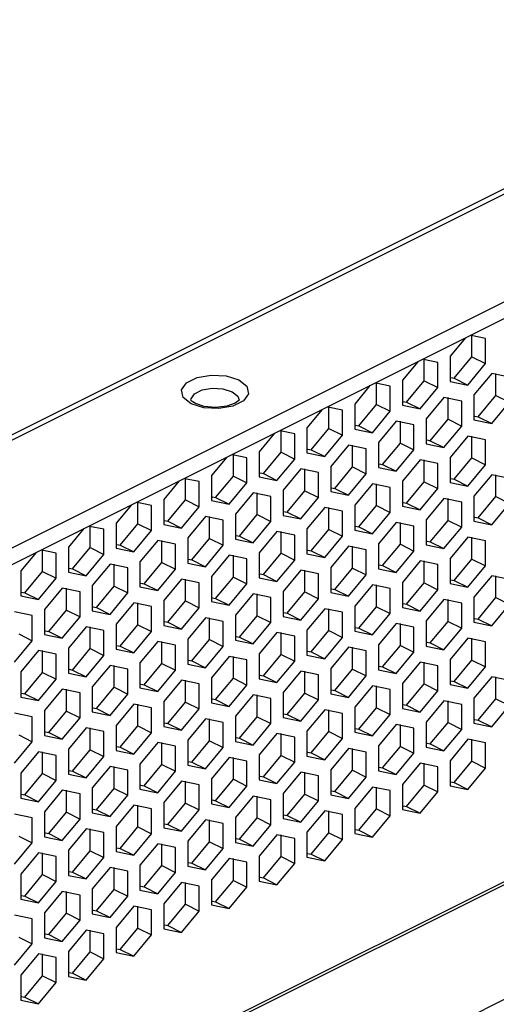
# Paper-space layout '005_EXP_CORICANT_PE_DRAWING_3_1' of a CAD drawing. Header units: millimetres. Extents: x 6 to 413, y 7 to 290.
# Tile 129 of 228: x 196.73 to 201.18, y 109.79 to 118.99. Entities that reach past the tile are written whole.
import ezdxf

# ---------------------------------------------------------------- set-up
doc = ezdxf.new("R2010")
doc.units = ezdxf.units.MM
doc.header["$LTSCALE"] = 23.1
doc.layers.add('BASE_CORIANT_BL85', color=7, linetype='CONTINUOUS')
doc.layers.add('PSU_DIVISION_CORIANT_BL196', color=7, linetype='CONTINUOUS')

# ---------------------------------------------------------------- blocks, each defined once
blk = doc.blocks.new('BASE_CORIANT_BL85', base_point=(229.3285, 99.074))
at = {"layer": 'BASE_CORIANT_BL85', "color": 3, "linetype": 'Continuous'}
for p, q in [((215.8548, 124.7114), (182.3983, 107.9831)), ((215.9047, 124.6864), (182.4869, 107.9775)), ((186.3121, 108.8846), (216.9102, 124.1837)), ((200.9487, 115.8395), (200.9487, 116.036)), ((200.7833, 115.6399), (200.9487, 115.8395)), ((200.5032, 115.6167), (200.5032, 115.8133)), ((200.7525, 115.6462), (200.7833, 115.6399)), ((201.1715, 115.4785), (201.1715, 115.683)), ((200.0578, 115.394), (200.0578, 115.5905)), ((200.3378, 115.4171), (200.5032, 115.6167)), ((198.4298, 115.5298), (198.5243, 115.5463)), ((198.5243, 115.5463), (198.6238, 115.5407)), ((198.6238, 115.5407), (198.7086, 115.5141)), ((201.006, 115.279), (201.1715, 115.4785)), ((198.4452, 115.3638), (198.3268, 115.4011)), ((199.8923, 115.1944), (200.0578, 115.394)), ((200.307, 115.4235), (200.3378, 115.4171)), ((200.726, 115.2558), (200.726, 115.4602)), ((198.5845, 115.3559), (198.4452, 115.3638)), ((199.6123, 115.1713), (199.6123, 115.3678)), ((200.9752, 115.2853), (201.006, 115.279)), ((199.8615, 115.2007), (199.8923, 115.1944)), ((200.2805, 115.0331), (200.2805, 115.2375)), ((200.5605, 115.0562), (200.726, 115.2558)), ((199.1668, 114.9485), (199.1668, 115.1451)), ((199.4468, 114.9717), (199.6123, 115.1713)), ((200.9487, 114.8949), (200.9487, 115.0993)), ((199.835, 114.8103), (199.835, 115.0148)), ((200.115, 114.8335), (200.2805, 115.0331)), ((200.5297, 115.0626), (200.5605, 115.0562)), ((198.7213, 114.7258), (198.7213, 114.9223)), ((199.0014, 114.7489), (199.1668, 114.9485)), ((199.416, 114.978), (199.4468, 114.9717)), ((200.0843, 114.8398), (200.115, 114.8335)), ((200.5032, 114.6721), (200.5032, 114.8766)), ((200.7833, 114.6953), (200.9487, 114.8949)), ((198.5559, 114.5262), (198.7213, 114.7258)), ((198.9706, 114.7553), (199.0014, 114.7489)), ((199.3896, 114.5876), (199.3896, 114.792)), ((199.6696, 114.6107), (199.835, 114.8103)), ((201.1715, 114.534), (201.1715, 114.7384)), ((198.2759, 114.503), (198.2759, 114.6996)), ((200.0578, 114.4494), (200.0578, 114.6538)), ((200.3378, 114.4726), (200.5032, 114.6721)), ((200.7525, 114.7016), (200.7833, 114.6953)), ((198.9441, 114.3649), (198.9441, 114.5693)), ((199.2241, 114.388), (199.3896, 114.5876)), ((199.6388, 114.6171), (199.6696, 114.6107)), ((197.8304, 114.2803), (197.8304, 114.4768)), ((198.1104, 114.3034), (198.2759, 114.503)), ((198.5251, 114.5325), (198.5559, 114.5262)), ((199.8923, 114.2498), (200.0578, 114.4494)), ((200.307, 114.4789), (200.3378, 114.4726)), ((200.726, 114.3112), (200.726, 114.5156)), ((201.006, 114.3344), (201.1715, 114.534)), ((198.7786, 114.1653), (198.9441, 114.3649)), ((199.1933, 114.3944), (199.2241, 114.388)), ((199.6123, 114.2267), (199.6123, 114.4311)), ((197.6649, 114.0807), (197.8304, 114.2803)), ((198.0796, 114.3098), (198.1104, 114.3034)), ((198.4986, 114.1421), (198.4986, 114.3465)), ((200.2805, 114.0885), (200.2805, 114.2929)), ((200.5605, 114.1116), (200.726, 114.3112)), ((200.9752, 114.3407), (201.006, 114.3344)), ((197.3849, 114.0576), (197.3849, 114.2541)), ((199.1668, 114.0039), (199.1668, 114.2084)), ((199.4468, 114.0271), (199.6123, 114.2267)), ((199.8615, 114.2562), (199.8923, 114.2498)), ((197.6341, 114.0871), (197.6649, 114.0807)), ((198.0531, 113.9194), (198.0531, 114.1238)), ((198.3331, 113.9425), (198.4986, 114.1421)), ((198.7478, 114.1716), (198.7786, 114.1653)), ((200.115, 113.8889), (200.2805, 114.0885)), ((200.5297, 114.118), (200.5605, 114.1116)), ((200.9487, 113.9503), (200.9487, 114.1547)), ((196.9394, 113.8348), (196.9394, 114.0314)), ((197.2194, 113.858), (197.3849, 114.0576)), ((199.0014, 113.8043), (199.1668, 114.0039)), ((199.416, 114.0334), (199.4468, 114.0271)), ((199.835, 113.8657), (199.835, 114.0702)), ((197.6076, 113.6966), (197.6076, 113.9011)), ((197.8877, 113.7198), (198.0531, 113.9194)), ((198.3024, 113.9489), (198.3331, 113.9425)), ((198.7213, 113.7812), (198.7213, 113.9856)), ((200.5032, 113.7276), (200.5032, 113.932)), ((200.7833, 113.7507), (200.9487, 113.9503)), ((196.774, 113.6352), (196.9394, 113.8348)), ((197.1887, 113.8643), (197.2194, 113.858)), ((198.9706, 113.8107), (199.0014, 113.8043)), ((199.3896, 113.643), (199.3896, 113.8474)), ((199.6696, 113.6662), (199.835, 113.8657)), ((200.0843, 113.8952), (200.115, 113.8889)), ((197.8569, 113.7261), (197.8877, 113.7198)), ((198.2759, 113.5585), (198.2759, 113.7629)), ((198.5559, 113.5816), (198.7213, 113.7812)), ((200.3378, 113.528), (200.5032, 113.7276)), ((200.7525, 113.7571), (200.7833, 113.7507)), ((201.1715, 113.5894), (201.1715, 113.7938)), ((196.7432, 113.6416), (196.774, 113.6352)), ((197.1622, 113.4739), (197.1622, 113.6783)), ((197.4422, 113.497), (197.6076, 113.6966)), ((198.9441, 113.4203), (198.9441, 113.6247)), ((199.2241, 113.4434), (199.3896, 113.643)), ((199.6388, 113.6725), (199.6696, 113.6662)), ((200.0578, 113.5048), (200.0578, 113.7092)), ((197.8304, 113.3357), (197.8304, 113.5401)), ((198.1104, 113.3589), (198.2759, 113.5585)), ((198.5251, 113.588), (198.5559, 113.5816)), ((200.307, 113.5343), (200.3378, 113.528)), ((200.726, 113.3666), (200.726, 113.5711)), ((201.006, 113.3898), (201.1715, 113.5894)), ((196.9967, 113.2743), (197.1622, 113.4739)), ((197.4114, 113.5034), (197.4422, 113.497)), ((199.1933, 113.4498), (199.2241, 113.4434)), ((199.6123, 113.2821), (199.6123, 113.4865)), ((199.8923, 113.3052), (200.0578, 113.5048)), ((198.0796, 113.3652), (198.1104, 113.3589)), ((198.4986, 113.1975), (198.4986, 113.402)), ((198.7786, 113.2207), (198.9441, 113.4203)), ((200.2805, 113.1439), (200.2805, 113.3483)), ((200.5605, 113.1671), (200.726, 113.3666)), ((200.9752, 113.3961), (201.006, 113.3898)), ((196.9659, 113.2807), (196.9967, 113.2743)), ((197.3849, 113.113), (197.3849, 113.3174)), ((197.6649, 113.1361), (197.8304, 113.3357)), ((199.1668, 113.0593), (199.1668, 113.2638)), ((199.4468, 113.0825), (199.6123, 113.2821)), ((199.8615, 113.3116), (199.8923, 113.3052)), ((198.0531, 112.9748), (198.0531, 113.1792)), ((198.3331, 112.9979), (198.4986, 113.1975)), ((198.7478, 113.227), (198.7786, 113.2207)), ((200.5297, 113.1734), (200.5605, 113.1671)), ((200.9487, 113.0057), (200.9487, 113.2101)), ((196.9394, 112.8902), (196.9394, 113.0947)), ((197.2194, 112.9134), (197.3849, 113.113)), ((197.6341, 113.1425), (197.6649, 113.1361)), ((199.416, 113.0888), (199.4468, 113.0825)), ((199.835, 112.9212), (199.835, 113.1256)), ((200.115, 112.9443), (200.2805, 113.1439)), ((198.3024, 113.0043), (198.3331, 112.9979)), ((198.7213, 112.8366), (198.7213, 113.041)), ((199.0014, 112.8598), (199.1668, 113.0593)), ((200.5032, 112.783), (200.5032, 112.9874)), ((200.7833, 112.8061), (200.9487, 113.0057)), ((196.774, 112.6906), (196.9394, 112.8902)), ((197.1887, 112.9197), (197.2194, 112.9134)), ((197.6076, 112.7521), (197.6076, 112.9565)), ((197.8877, 112.7752), (198.0531, 112.9748)), ((199.3896, 112.6984), (199.3896, 112.9028)), ((199.6696, 112.7216), (199.835, 112.9212)), ((200.0843, 112.9507), (200.115, 112.9443)), ((198.2759, 112.6139), (198.2759, 112.8183)), ((198.5559, 112.637), (198.7213, 112.8366)), ((198.9706, 112.8661), (199.0014, 112.8598)), ((200.7525, 112.8125), (200.7833, 112.8061)), ((201.1715, 112.6448), (201.1715, 112.8492)), ((197.1622, 112.5293), (197.1622, 112.7337)), ((197.4422, 112.5525), (197.6076, 112.7521)), ((197.8569, 112.7816), (197.8877, 112.7752)), ((199.6388, 112.7279), (199.6696, 112.7216)), ((200.0578, 112.5602), (200.0578, 112.7647)), ((200.3378, 112.5834), (200.5032, 112.783)), ((196.7432, 112.697), (196.774, 112.6906)), ((198.1104, 112.4143), (198.2759, 112.6139)), ((198.5251, 112.6434), (198.5559, 112.637)), ((198.9441, 112.4757), (198.9441, 112.6801)), ((199.2241, 112.4988), (199.3896, 112.6984)), ((200.726, 112.4221), (200.726, 112.6265)), ((201.006, 112.4452), (201.1715, 112.6448)), ((196.9967, 112.3297), (197.1622, 112.5293)), ((197.4114, 112.5588), (197.4422, 112.5525)), ((197.8304, 112.3911), (197.8304, 112.5956)), ((199.6123, 112.3375), (199.6123, 112.5419)), ((199.8923, 112.3607), (200.0578, 112.5602)), ((200.307, 112.5897), (200.3378, 112.5834)), ((198.4986, 112.253), (198.4986, 112.4574)), ((198.7786, 112.2761), (198.9441, 112.4757)), ((199.1933, 112.5052), (199.2241, 112.4988)), ((200.9752, 112.4516), (201.006, 112.4452)), ((196.9659, 112.3361), (196.9967, 112.3297)), ((197.3849, 112.1684), (197.3849, 112.3728)), ((197.6649, 112.1915), (197.8304, 112.3911)), ((198.0796, 112.4206), (198.1104, 112.4143)), ((199.4468, 112.1379), (199.6123, 112.3375)), ((199.8615, 112.367), (199.8923, 112.3607)), ((200.2805, 112.1993), (200.2805, 112.4037)), ((200.5605, 112.2225), (200.726, 112.4221)), ((198.3331, 112.0534), (198.4986, 112.253)), ((198.7478, 112.2824), (198.7786, 112.2761)), ((199.1668, 112.1148), (199.1668, 112.3192)), ((200.9487, 112.0611), (200.9487, 112.2656)), ((196.9394, 111.9457), (196.9394, 112.1501)), ((197.2194, 111.9688), (197.3849, 112.1684)), ((197.6341, 112.1979), (197.6649, 112.1915)), ((198.0531, 112.0302), (198.0531, 112.2346)), ((199.835, 111.9766), (199.835, 112.181)), ((200.115, 111.9997), (200.2805, 112.1993)), ((200.5297, 112.2288), (200.5605, 112.2225)), ((198.3024, 112.0597), (198.3331, 112.0534)), ((198.7213, 111.892), (198.7213, 112.0964)), ((199.0014, 111.9152), (199.1668, 112.1148)), ((199.416, 112.1443), (199.4468, 112.1379)), ((200.7833, 111.8615), (200.9487, 112.0611)), ((197.1887, 111.9752), (197.2194, 111.9688)), ((197.6076, 111.8075), (197.6076, 112.0119)), ((197.8877, 111.8306), (198.0531, 112.0302)), ((199.6696, 111.777), (199.835, 111.9766)), ((200.0843, 112.0061), (200.115, 111.9997)), ((200.5032, 111.8384), (200.5032, 112.0428)), ((196.774, 111.7461), (196.9394, 111.9457)), ((198.2759, 111.6693), (198.2759, 111.8737)), ((198.5559, 111.6924), (198.7213, 111.892)), ((198.9706, 111.9215), (199.0014, 111.9152)), ((199.3896, 111.7538), (199.3896, 111.9583)), ((197.1622, 111.5847), (197.1622, 111.7892)), ((197.4422, 111.6079), (197.6076, 111.8075)), ((197.8569, 111.837), (197.8877, 111.8306)), ((199.6388, 111.7833), (199.6696, 111.777)), ((200.0578, 111.6157), (200.0578, 111.8201)), ((200.3378, 111.6388), (200.5032, 111.8384)), ((200.7525, 111.8679), (200.7833, 111.8615)), ((196.7432, 111.7524), (196.774, 111.7461)), ((198.5251, 111.6988), (198.5559, 111.6924)), ((198.9441, 111.5311), (198.9441, 111.7355)), ((199.2241, 111.5543), (199.3896, 111.7538)), ((197.4114, 111.6142), (197.4422, 111.6079)), ((197.8304, 111.4466), (197.8304, 111.651)), ((198.1104, 111.4697), (198.2759, 111.6693)), ((199.6123, 111.3929), (199.6123, 111.5973)), ((199.8923, 111.4161), (200.0578, 111.6157)), ((200.307, 111.6452), (200.3378, 111.6388)), ((196.9967, 111.3851), (197.1622, 111.5847)), ((198.4986, 111.3084), (198.4986, 111.5128)), ((198.7786, 111.3315), (198.9441, 111.5311)), ((199.1933, 111.5606), (199.2241, 111.5543)), ((197.3849, 111.2238), (197.3849, 111.4282)), ((197.6649, 111.247), (197.8304, 111.4466)), ((198.0796, 111.476), (198.1104, 111.4697)), ((199.8615, 111.4224), (199.8923, 111.4161)), ((196.9659, 111.3915), (196.9967, 111.3851)), ((198.7478, 111.3379), (198.7786, 111.3315)), ((199.1668, 111.1702), (199.1668, 111.3746)), ((199.4468, 111.1933), (199.6123, 111.3929)), ((197.6341, 111.2533), (197.6649, 111.247)), ((198.0531, 111.0856), (198.0531, 111.2901)), ((198.3331, 111.1088), (198.4986, 111.3084)), ((196.9394, 111.0011), (196.9394, 111.2055)), ((197.2194, 111.0242), (197.3849, 111.2238)), ((198.7213, 110.9474), (198.7213, 111.1519)), ((199.0014, 110.9706), (199.1668, 111.1702)), ((199.416, 111.1997), (199.4468, 111.1933)), ((197.6076, 110.8629), (197.6076, 111.0673)), ((197.8877, 110.886), (198.0531, 111.0856)), ((198.3024, 111.1151), (198.3331, 111.1088)), ((196.774, 110.8015), (196.9394, 111.0011)), ((197.1887, 111.0306), (197.2194, 111.0242)), ((198.9706, 110.9769), (199.0014, 110.9706)), ((197.4422, 110.6633), (197.6076, 110.8629)), ((197.8569, 110.8924), (197.8877, 110.886)), ((198.2759, 110.7247), (198.2759, 110.9291)), ((198.5559, 110.7479), (198.7213, 110.9474)), ((196.7432, 110.8078), (196.774, 110.8015)), ((197.1622, 110.6402), (197.1622, 110.8446)), ((197.8304, 110.502), (197.8304, 110.7064)), ((198.1104, 110.5251), (198.2759, 110.7247)), ((198.5251, 110.7542), (198.5559, 110.7479)), ((196.9967, 110.4406), (197.1622, 110.6402)), ((197.4114, 110.6696), (197.4422, 110.6633)), ((197.6649, 110.3024), (197.8304, 110.502)), ((198.0796, 110.5315), (198.1104, 110.5251)), ((196.9659, 110.4469), (196.9967, 110.4406)), ((197.3849, 110.2792), (197.3849, 110.4837)), ((196.9394, 110.0565), (196.9394, 110.2609)), ((197.2194, 110.0796), (197.3849, 110.2792)), ((197.6341, 110.3087), (197.6649, 110.3024)), ((196.774, 109.8569), (196.9394, 110.0565)), ((197.1887, 110.086), (197.2194, 110.0796)), ((196.7432, 109.8632), (196.774, 109.8569))]:
    blk.add_line(p, q, dxfattribs=at)
at = {"layer": 'BASE_CORIANT_BL85', "color": 7, "linetype": 'Continuous'}
for p, q in [((186.3121, 108.7287), (217.0661, 124.1057)), ((200.888, 116.0167), (200.7451, 115.8443)), ((201.076, 116.0098), (200.9413, 116.0375)), ((201.076, 115.7758), (201.076, 116.0098)), ((200.7451, 115.8443), (200.7451, 115.6104)), ((200.9487, 115.8395), (201.076, 115.7758)), ((200.4425, 115.7939), (200.2996, 115.6216)), ((200.6305, 115.787), (200.4959, 115.8148)), ((200.6305, 115.5531), (200.6305, 115.787)), ((200.9105, 115.5762), (201.076, 115.7758)), ((201.1333, 115.683), (200.9678, 115.4834)), ((201.2987, 115.6488), (201.1333, 115.683)), ((199.997, 115.5712), (199.8541, 115.3988)), ((200.1851, 115.5643), (200.0504, 115.5921)), ((200.1851, 115.3304), (200.1851, 115.5643)), ((200.2996, 115.6216), (200.2996, 115.3876)), ((200.4651, 115.3535), (200.6305, 115.5531)), ((200.5032, 115.6167), (200.6305, 115.5531)), ((200.7451, 115.6104), (200.9105, 115.5762)), ((200.7833, 115.6399), (200.9105, 115.5762)), ((200.9678, 115.4834), (200.9678, 115.2494)), ((201.1715, 115.4785), (201.2987, 115.4149)), ((198.3359, 115.4236), (198.3281, 115.4313)), ((198.367, 115.4036), (198.3359, 115.4236)), ((198.6606, 115.379), (198.5551, 115.367)), ((199.7396, 115.3415), (199.6049, 115.3693)), ((199.8541, 115.3988), (199.8541, 115.1649)), ((200.0578, 115.394), (200.1851, 115.3304)), ((200.2996, 115.3876), (200.4651, 115.3535)), ((200.3378, 115.4171), (200.4651, 115.3535)), ((200.6878, 115.4602), (200.5223, 115.2606)), ((200.8533, 115.4261), (200.6878, 115.4602)), ((200.8533, 115.1922), (200.8533, 115.4261)), ((201.1333, 115.2153), (201.2987, 115.4149)), ((199.5516, 115.3485), (199.4086, 115.1761)), ((199.7396, 115.1076), (199.7396, 115.3415)), ((200.0196, 115.1308), (200.1851, 115.3304)), ((201.006, 115.279), (201.1333, 115.2153)), ((199.8923, 115.1944), (200.0196, 115.1308)), ((200.2423, 115.2375), (200.0769, 115.0379)), ((200.4078, 115.2034), (200.2423, 115.2375)), ((200.4078, 114.9694), (200.4078, 115.2034)), ((200.5223, 115.2606), (200.5223, 115.0267)), ((200.6878, 114.9926), (200.8533, 115.1922)), ((200.726, 115.2558), (200.8533, 115.1922)), ((200.9678, 115.2494), (201.1333, 115.2153)), ((199.1061, 115.1257), (198.9632, 114.9533)), ((199.2941, 115.1188), (199.1594, 115.1466)), ((199.2941, 114.8849), (199.2941, 115.1188)), ((199.4086, 115.1761), (199.4086, 114.9422)), ((199.5741, 114.908), (199.7396, 115.1076)), ((199.6123, 115.1713), (199.7396, 115.1076)), ((199.8541, 115.1649), (200.0196, 115.1308)), ((200.9105, 115.0993), (200.7451, 114.8997)), ((201.076, 115.0652), (200.9105, 115.0993)), ((199.7969, 115.0148), (199.6314, 114.8152)), ((199.9623, 114.9806), (199.7969, 115.0148)), ((200.0769, 115.0379), (200.0769, 114.804)), ((200.2805, 115.0331), (200.4078, 114.9694)), ((200.5223, 115.0267), (200.6878, 114.9926)), ((200.5605, 115.0562), (200.6878, 114.9926)), ((201.076, 114.8312), (201.076, 115.0652)), ((198.8486, 114.8961), (198.7139, 114.9238)), ((198.9632, 114.9533), (198.9632, 114.7194)), ((199.1668, 114.9485), (199.2941, 114.8849)), ((199.4086, 114.9422), (199.5741, 114.908)), ((199.4468, 114.9717), (199.5741, 114.908)), ((199.9623, 114.7467), (199.9623, 114.9806)), ((200.2423, 114.7698), (200.4078, 114.9694)), ((198.6606, 114.903), (198.5177, 114.7306)), ((198.8486, 114.6621), (198.8486, 114.8961)), ((199.1286, 114.6853), (199.2941, 114.8849)), ((200.115, 114.8335), (200.2423, 114.7698)), ((200.4651, 114.8766), (200.2996, 114.677)), ((200.6305, 114.8424), (200.4651, 114.8766)), ((200.6305, 114.6085), (200.6305, 114.8424)), ((200.7451, 114.8997), (200.7451, 114.6658)), ((200.9105, 114.6317), (201.076, 114.8312)), ((200.9487, 114.8949), (201.076, 114.8312)), ((198.5177, 114.7306), (198.5177, 114.4967)), ((198.7213, 114.7258), (198.8486, 114.6621)), ((199.0014, 114.7489), (199.1286, 114.6853)), ((199.3514, 114.792), (199.1859, 114.5924)), ((199.5168, 114.7579), (199.3514, 114.792)), ((199.5168, 114.524), (199.5168, 114.7579)), ((199.6314, 114.8152), (199.6314, 114.5812)), ((199.7969, 114.5471), (199.9623, 114.7467)), ((199.835, 114.8103), (199.9623, 114.7467)), ((200.0769, 114.804), (200.2423, 114.7698)), ((201.1333, 114.7384), (200.9678, 114.5388)), ((201.2987, 114.7043), (201.1333, 114.7384)), ((198.2151, 114.6802), (198.0722, 114.5079)), ((198.4031, 114.6733), (198.2685, 114.7011)), ((198.4031, 114.4394), (198.4031, 114.6733)), ((198.6832, 114.4625), (198.8486, 114.6621)), ((198.9632, 114.7194), (199.1286, 114.6853)), ((200.0196, 114.6538), (199.8541, 114.4542)), ((200.1851, 114.6197), (200.0196, 114.6538)), ((200.2996, 114.677), (200.2996, 114.443)), ((200.5032, 114.6721), (200.6305, 114.6085)), ((200.7451, 114.6658), (200.9105, 114.6317)), ((200.7833, 114.6953), (200.9105, 114.6317)), ((198.9059, 114.5693), (198.7404, 114.3697)), ((199.0714, 114.5351), (198.9059, 114.5693)), ((199.1859, 114.5924), (199.1859, 114.3585)), ((199.3896, 114.5876), (199.5168, 114.524)), ((199.6314, 114.5812), (199.7969, 114.5471)), ((199.6696, 114.6107), (199.7969, 114.5471)), ((200.1851, 114.3858), (200.1851, 114.6197)), ((200.4651, 114.4089), (200.6305, 114.6085)), ((197.7696, 114.4575), (197.6267, 114.2851)), ((197.9577, 114.4506), (197.823, 114.4784)), ((197.9577, 114.2167), (197.9577, 114.4506)), ((198.0722, 114.5079), (198.0722, 114.2739)), ((198.2759, 114.503), (198.4031, 114.4394)), ((198.5177, 114.4967), (198.6832, 114.4625)), ((198.5559, 114.5262), (198.6832, 114.4625)), ((199.0714, 114.3012), (199.0714, 114.5351)), ((199.3514, 114.3244), (199.5168, 114.524)), ((199.8541, 114.4542), (199.8541, 114.2203)), ((200.0578, 114.4494), (200.1851, 114.3858)), ((200.3378, 114.4726), (200.4651, 114.4089)), ((200.6878, 114.5156), (200.5223, 114.3161)), ((200.8533, 114.4815), (200.6878, 114.5156)), ((200.8533, 114.2476), (200.8533, 114.4815)), ((200.9678, 114.5388), (200.9678, 114.3049)), ((201.1333, 114.2707), (201.2987, 114.4703)), ((201.1715, 114.534), (201.2987, 114.4703)), ((198.2377, 114.2398), (198.4031, 114.4394)), ((198.7404, 114.3697), (198.7404, 114.1358)), ((198.9441, 114.3649), (199.0714, 114.3012)), ((199.1859, 114.3585), (199.3514, 114.3244)), ((199.2241, 114.388), (199.3514, 114.3244)), ((199.5741, 114.4311), (199.4086, 114.2315)), ((199.7396, 114.397), (199.5741, 114.4311)), ((199.7396, 114.163), (199.7396, 114.397)), ((200.0196, 114.1862), (200.1851, 114.3858)), ((200.2996, 114.443), (200.4651, 114.4089)), ((197.6267, 114.2851), (197.6267, 114.0512)), ((197.8304, 114.2803), (197.9577, 114.2167)), ((198.0722, 114.2739), (198.2377, 114.2398)), ((198.1104, 114.3034), (198.2377, 114.2398)), ((198.4604, 114.3465), (198.295, 114.1469)), ((198.6259, 114.3124), (198.4604, 114.3465)), ((198.6259, 114.0785), (198.6259, 114.3124)), ((198.9059, 114.1016), (199.0714, 114.3012)), ((200.2423, 114.2929), (200.0769, 114.0933)), ((200.4078, 114.2588), (200.2423, 114.2929)), ((200.5223, 114.3161), (200.5223, 114.0821)), ((200.726, 114.3112), (200.8533, 114.2476)), ((200.9678, 114.3049), (201.1333, 114.2707)), ((201.006, 114.3344), (201.1333, 114.2707)), ((197.3242, 114.2348), (197.1813, 114.0624)), ((197.5122, 114.2279), (197.3775, 114.2556)), ((197.5122, 113.9939), (197.5122, 114.2279)), ((197.7922, 114.0171), (197.9577, 114.2167)), ((199.1286, 114.2084), (198.9632, 114.0088)), ((199.2941, 114.1742), (199.1286, 114.2084)), ((199.2941, 113.9403), (199.2941, 114.1742)), ((199.4086, 114.2315), (199.4086, 113.9976)), ((199.6123, 114.2267), (199.7396, 114.163)), ((199.8541, 114.2203), (200.0196, 114.1862)), ((199.8923, 114.2498), (200.0196, 114.1862)), ((200.4078, 114.0248), (200.4078, 114.2588)), ((200.6878, 114.048), (200.8533, 114.2476)), ((198.0149, 114.1238), (197.8495, 113.9242)), ((198.1804, 114.0897), (198.0149, 114.1238)), ((198.1804, 113.8557), (198.1804, 114.0897)), ((198.295, 114.1469), (198.295, 113.913)), ((198.4986, 114.1421), (198.6259, 114.0785)), ((198.7404, 114.1358), (198.9059, 114.1016)), ((198.7786, 114.1653), (198.9059, 114.1016)), ((199.5741, 113.9634), (199.7396, 114.163)), ((200.0769, 114.0933), (200.0769, 113.8594)), ((200.2805, 114.0885), (200.4078, 114.0248)), ((200.5223, 114.0821), (200.6878, 114.048)), ((200.5605, 114.1116), (200.6878, 114.048)), ((200.9105, 114.1547), (200.7451, 113.9551)), ((201.076, 114.1206), (200.9105, 114.1547)), ((201.076, 113.8867), (201.076, 114.1206)), ((196.8787, 114.012), (196.7358, 113.8396)), ((197.0667, 114.0051), (196.932, 114.0329)), ((197.0667, 113.7712), (197.0667, 114.0051)), ((197.1813, 114.0624), (197.1813, 113.8285)), ((197.3467, 113.7943), (197.5122, 113.9939)), ((197.3849, 114.0576), (197.5122, 113.9939)), ((197.6267, 114.0512), (197.7922, 114.0171)), ((197.6649, 114.0807), (197.7922, 114.0171)), ((198.4604, 113.8789), (198.6259, 114.0785)), ((198.9632, 114.0088), (198.9632, 113.7748)), ((199.1668, 114.0039), (199.2941, 113.9403)), ((199.4086, 113.9976), (199.5741, 113.9634)), ((199.4468, 114.0271), (199.5741, 113.9634)), ((199.7969, 114.0702), (199.6314, 113.8706)), ((199.9623, 114.036), (199.7969, 114.0702)), ((199.9623, 113.8021), (199.9623, 114.036)), ((200.2423, 113.8253), (200.4078, 114.0248)), ((197.5695, 113.9011), (197.404, 113.7015)), ((197.7349, 113.8669), (197.5695, 113.9011)), ((197.8495, 113.9242), (197.8495, 113.6903)), ((198.0531, 113.9194), (198.1804, 113.8557)), ((198.295, 113.913), (198.4604, 113.8789)), ((198.3331, 113.9425), (198.4604, 113.8789)), ((198.6832, 113.9856), (198.5177, 113.786)), ((198.8486, 113.9515), (198.6832, 113.9856)), ((198.8486, 113.7176), (198.8486, 113.9515)), ((199.1286, 113.7407), (199.2941, 113.9403)), ((200.4651, 113.932), (200.2996, 113.7324)), ((200.6305, 113.8979), (200.4651, 113.932)), ((200.6305, 113.6639), (200.6305, 113.8979)), ((200.7451, 113.9551), (200.7451, 113.7212)), ((200.9487, 113.9503), (201.076, 113.8867)), ((196.7358, 113.8396), (196.7358, 113.6057)), ((196.9394, 113.8348), (197.0667, 113.7712)), ((197.1813, 113.8285), (197.3467, 113.7943)), ((197.2194, 113.858), (197.3467, 113.7943)), ((197.7349, 113.633), (197.7349, 113.8669)), ((198.0149, 113.6561), (198.1804, 113.8557)), ((199.3514, 113.8474), (199.1859, 113.6478)), ((199.5168, 113.8133), (199.3514, 113.8474)), ((199.5168, 113.5794), (199.5168, 113.8133)), ((199.6314, 113.8706), (199.6314, 113.6366)), ((199.835, 113.8657), (199.9623, 113.8021)), ((200.0769, 113.8594), (200.2423, 113.8253)), ((200.115, 113.8889), (200.2423, 113.8253)), ((200.9105, 113.6871), (201.076, 113.8867)), ((196.9012, 113.5716), (197.0667, 113.7712)), ((197.8877, 113.7198), (198.0149, 113.6561)), ((198.2377, 113.7629), (198.0722, 113.5633)), ((198.4031, 113.7287), (198.2377, 113.7629)), ((198.4031, 113.4948), (198.4031, 113.7287)), ((198.5177, 113.786), (198.5177, 113.5521)), ((198.6832, 113.518), (198.8486, 113.7176)), ((198.7213, 113.7812), (198.8486, 113.7176)), ((198.9632, 113.7748), (199.1286, 113.7407)), ((199.0014, 113.8043), (199.1286, 113.7407)), ((199.7969, 113.6025), (199.9623, 113.8021)), ((200.2996, 113.7324), (200.2996, 113.4985)), ((200.5032, 113.7276), (200.6305, 113.6639)), ((200.7451, 113.7212), (200.9105, 113.6871)), ((200.7833, 113.7507), (200.9105, 113.6871)), ((201.1333, 113.7938), (200.9678, 113.5942)), ((201.2987, 113.7597), (201.1333, 113.7938)), ((196.774, 113.6352), (196.9012, 113.5716)), ((197.124, 113.6783), (196.9585, 113.4787)), ((197.2894, 113.6442), (197.124, 113.6783)), ((197.2894, 113.4103), (197.2894, 113.6442)), ((197.404, 113.7015), (197.404, 113.4675)), ((197.5695, 113.4334), (197.7349, 113.633)), ((197.6076, 113.6966), (197.7349, 113.633)), ((197.8495, 113.6903), (198.0149, 113.6561)), ((198.9059, 113.6247), (198.7404, 113.4251)), ((199.0714, 113.5906), (198.9059, 113.6247)), ((199.1859, 113.6478), (199.1859, 113.4139)), ((199.3896, 113.643), (199.5168, 113.5794)), ((199.6314, 113.6366), (199.7969, 113.6025)), ((199.6696, 113.6662), (199.7969, 113.6025)), ((200.0196, 113.7092), (199.8541, 113.5097)), ((200.1851, 113.6751), (200.0196, 113.7092)), ((200.1851, 113.4412), (200.1851, 113.6751)), ((200.4651, 113.4643), (200.6305, 113.6639)), ((196.7358, 113.6057), (196.9012, 113.5716)), ((197.7922, 113.5401), (197.6267, 113.3405)), ((197.9577, 113.506), (197.7922, 113.5401)), ((198.0722, 113.5633), (198.0722, 113.3294)), ((198.2759, 113.5585), (198.4031, 113.4948)), ((198.5177, 113.5521), (198.6832, 113.518)), ((198.5559, 113.5816), (198.6832, 113.518)), ((199.0714, 113.3566), (199.0714, 113.5906)), ((199.3514, 113.3798), (199.5168, 113.5794)), ((200.6878, 113.5711), (200.5223, 113.3715)), ((200.8533, 113.5369), (200.6878, 113.5711)), ((200.8533, 113.303), (200.8533, 113.5369)), ((200.9678, 113.5942), (200.9678, 113.3603)), ((201.1715, 113.5894), (201.2987, 113.5257)), ((196.844, 113.4215), (196.6785, 113.4556)), ((196.9585, 113.4787), (196.9585, 113.2448)), ((197.1622, 113.4739), (197.2894, 113.4103)), ((197.404, 113.4675), (197.5695, 113.4334)), ((197.4422, 113.497), (197.5695, 113.4334)), ((197.9577, 113.2721), (197.9577, 113.506)), ((198.2377, 113.2952), (198.4031, 113.4948)), ((199.2241, 113.4434), (199.3514, 113.3798)), ((199.5741, 113.4865), (199.4086, 113.2869)), ((199.7396, 113.4524), (199.5741, 113.4865)), ((199.7396, 113.2184), (199.7396, 113.4524)), ((199.8541, 113.5097), (199.8541, 113.2757)), ((200.0196, 113.2416), (200.1851, 113.4412)), ((200.0578, 113.5048), (200.1851, 113.4412)), ((200.2996, 113.4985), (200.4651, 113.4643)), ((200.3378, 113.528), (200.4651, 113.4643)), ((201.1333, 113.3262), (201.2987, 113.5257)), ((196.844, 113.1875), (196.844, 113.4215)), ((197.124, 113.2107), (197.2894, 113.4103)), ((198.1104, 113.3589), (198.2377, 113.2952)), ((198.4604, 113.402), (198.295, 113.2024)), ((198.6259, 113.3678), (198.4604, 113.402)), ((198.6259, 113.1339), (198.6259, 113.3678)), ((198.7404, 113.4251), (198.7404, 113.1912)), ((198.9059, 113.157), (199.0714, 113.3566)), ((198.9441, 113.4203), (199.0714, 113.3566)), ((199.1859, 113.4139), (199.3514, 113.3798)), ((200.2423, 113.3483), (200.0769, 113.1487)), ((200.4078, 113.3142), (200.2423, 113.3483)), ((200.5223, 113.3715), (200.5223, 113.1375)), ((200.726, 113.3666), (200.8533, 113.303)), ((200.9678, 113.3603), (201.1333, 113.3262)), ((201.006, 113.3898), (201.1333, 113.3262)), ((196.9967, 113.2743), (197.124, 113.2107)), ((197.3467, 113.3174), (197.1813, 113.1178)), ((197.5122, 113.2833), (197.3467, 113.3174)), ((197.5122, 113.0493), (197.5122, 113.2833)), ((197.6267, 113.3405), (197.6267, 113.1066)), ((197.7922, 113.0725), (197.9577, 113.2721)), ((197.8304, 113.3357), (197.9577, 113.2721)), ((198.0722, 113.3294), (198.2377, 113.2952)), ((199.1286, 113.2638), (198.9632, 113.0642)), ((199.2941, 113.2296), (199.1286, 113.2638)), ((199.4086, 113.2869), (199.4086, 113.053)), ((199.6123, 113.2821), (199.7396, 113.2184)), ((199.8541, 113.2757), (200.0196, 113.2416)), ((199.8923, 113.3052), (200.0196, 113.2416)), ((200.4078, 113.0803), (200.4078, 113.3142)), ((200.6878, 113.1034), (200.8533, 113.303)), ((196.6785, 112.9879), (196.844, 113.1875)), ((196.7167, 113.2512), (196.844, 113.1875)), ((196.9585, 113.2448), (197.124, 113.2107)), ((198.0149, 113.1792), (197.8495, 112.9796)), ((198.1804, 113.1451), (198.0149, 113.1792)), ((198.295, 113.2024), (198.295, 112.9684)), ((198.4986, 113.1975), (198.6259, 113.1339)), ((198.7404, 113.1912), (198.9059, 113.157)), ((198.7786, 113.2207), (198.9059, 113.157)), ((199.2941, 112.9957), (199.2941, 113.2296)), ((199.5741, 113.0189), (199.7396, 113.2184)), ((200.5605, 113.1671), (200.6878, 113.1034)), ((200.9105, 113.2101), (200.7451, 113.0105)), ((201.076, 113.176), (200.9105, 113.2101)), ((201.076, 112.9421), (201.076, 113.176)), ((196.9012, 113.0947), (196.7358, 112.8951)), ((197.0667, 113.0605), (196.9012, 113.0947)), ((197.1813, 113.1178), (197.1813, 112.8839)), ((197.3849, 113.113), (197.5122, 113.0493)), ((197.6267, 113.1066), (197.7922, 113.0725)), ((197.6649, 113.1361), (197.7922, 113.0725)), ((198.1804, 112.9112), (198.1804, 113.1451)), ((198.4604, 112.9343), (198.6259, 113.1339)), ((199.4468, 113.0825), (199.5741, 113.0189)), ((199.7969, 113.1256), (199.6314, 112.926)), ((199.9623, 113.0915), (199.7969, 113.1256)), ((199.9623, 112.8575), (199.9623, 113.0915)), ((200.0769, 113.1487), (200.0769, 112.9148)), ((200.2423, 112.8807), (200.4078, 113.0803)), ((200.2805, 113.1439), (200.4078, 113.0803)), ((200.5223, 113.1375), (200.6878, 113.1034)), ((197.0667, 112.8266), (197.0667, 113.0605)), ((197.3467, 112.8497), (197.5122, 113.0493)), ((197.8495, 112.9796), (197.8495, 112.7457)), ((198.3331, 112.9979), (198.4604, 112.9343)), ((198.6832, 113.041), (198.5177, 112.8414)), ((198.8486, 113.0069), (198.6832, 113.041)), ((198.8486, 112.773), (198.8486, 113.0069)), ((198.9632, 113.0642), (198.9632, 112.8302)), ((199.1286, 112.7961), (199.2941, 112.9957)), ((199.1668, 113.0593), (199.2941, 112.9957)), ((199.4086, 113.053), (199.5741, 113.0189)), ((200.4651, 112.9874), (200.2996, 112.7878)), ((200.6305, 112.9533), (200.4651, 112.9874)), ((200.7451, 113.0105), (200.7451, 112.7766)), ((200.9487, 113.0057), (201.076, 112.9421)), ((196.7358, 112.8951), (196.7358, 112.6611)), ((196.9394, 112.8902), (197.0667, 112.8266)), ((197.2194, 112.9134), (197.3467, 112.8497)), ((197.5695, 112.9565), (197.404, 112.7569)), ((197.7349, 112.9223), (197.5695, 112.9565)), ((197.7349, 112.6884), (197.7349, 112.9223)), ((198.0149, 112.7116), (198.1804, 112.9112)), ((198.0531, 112.9748), (198.1804, 112.9112)), ((198.295, 112.9684), (198.4604, 112.9343)), ((199.3514, 112.9028), (199.1859, 112.7033)), ((199.5168, 112.8687), (199.3514, 112.9028)), ((199.6314, 112.926), (199.6314, 112.6921)), ((199.835, 112.9212), (199.9623, 112.8575)), ((200.0769, 112.9148), (200.2423, 112.8807)), ((200.115, 112.9443), (200.2423, 112.8807)), ((200.6305, 112.7193), (200.6305, 112.9533)), ((200.9105, 112.7425), (201.076, 112.9421)), ((196.9012, 112.627), (197.0667, 112.8266)), ((197.1813, 112.8839), (197.3467, 112.8497)), ((198.2377, 112.8183), (198.0722, 112.6187)), ((198.4031, 112.7842), (198.2377, 112.8183)), ((198.5177, 112.8414), (198.5177, 112.6075)), ((198.7213, 112.8366), (198.8486, 112.773)), ((198.9632, 112.8302), (199.1286, 112.7961)), ((199.0014, 112.8598), (199.1286, 112.7961)), ((199.5168, 112.6348), (199.5168, 112.8687)), ((199.7969, 112.6579), (199.9623, 112.8575)), ((200.7833, 112.8061), (200.9105, 112.7425)), ((201.1333, 112.8492), (200.9678, 112.6496)), ((201.2987, 112.8151), (201.1333, 112.8492)), ((197.124, 112.7337), (196.9585, 112.5341)), ((197.2894, 112.6996), (197.124, 112.7337)), ((197.404, 112.7569), (197.404, 112.523)), ((197.6076, 112.7521), (197.7349, 112.6884)), ((197.8495, 112.7457), (198.0149, 112.7116)), ((197.8877, 112.7752), (198.0149, 112.7116)), ((198.4031, 112.5502), (198.4031, 112.7842)), ((198.6832, 112.5734), (198.8486, 112.773)), ((199.1859, 112.7033), (199.1859, 112.4693)), ((199.6696, 112.7216), (199.7969, 112.6579)), ((200.0196, 112.7647), (199.8541, 112.5651)), ((200.1851, 112.7305), (200.0196, 112.7647)), ((200.1851, 112.4966), (200.1851, 112.7305)), ((200.2996, 112.7878), (200.2996, 112.5539)), ((200.4651, 112.5198), (200.6305, 112.7193)), ((200.5032, 112.783), (200.6305, 112.7193)), ((200.7451, 112.7766), (200.9105, 112.7425)), ((196.7358, 112.6611), (196.9012, 112.627)), ((196.774, 112.6906), (196.9012, 112.627)), ((197.2894, 112.4657), (197.2894, 112.6996)), ((197.5695, 112.4888), (197.7349, 112.6884)), ((198.0722, 112.6187), (198.0722, 112.3848)), ((198.2759, 112.6139), (198.4031, 112.5502)), ((198.5559, 112.637), (198.6832, 112.5734)), ((198.9059, 112.6801), (198.7404, 112.4805)), ((199.0714, 112.646), (198.9059, 112.6801)), ((199.0714, 112.4121), (199.0714, 112.646)), ((199.3514, 112.4352), (199.5168, 112.6348)), ((199.3896, 112.6984), (199.5168, 112.6348)), ((199.6314, 112.6921), (199.7969, 112.6579)), ((200.6878, 112.6265), (200.5223, 112.4269)), ((200.8533, 112.5924), (200.6878, 112.6265)), ((200.9678, 112.6496), (200.9678, 112.4157)), ((201.1715, 112.6448), (201.2987, 112.5812)), ((196.9585, 112.5341), (196.9585, 112.3002)), ((197.1622, 112.5293), (197.2894, 112.4657)), ((197.404, 112.523), (197.5695, 112.4888)), ((197.4422, 112.5525), (197.5695, 112.4888)), ((197.7922, 112.5956), (197.6267, 112.396)), ((197.9577, 112.5614), (197.7922, 112.5956)), ((197.9577, 112.3275), (197.9577, 112.5614)), ((198.2377, 112.3506), (198.4031, 112.5502)), ((198.5177, 112.6075), (198.6832, 112.5734)), ((199.5741, 112.5419), (199.4086, 112.3423)), ((199.7396, 112.5078), (199.5741, 112.5419)), ((199.8541, 112.5651), (199.8541, 112.3311)), ((200.0578, 112.5602), (200.1851, 112.4966)), ((200.2996, 112.5539), (200.4651, 112.5198)), ((200.3378, 112.5834), (200.4651, 112.5198)), ((200.8533, 112.3584), (200.8533, 112.5924)), ((201.1333, 112.3816), (201.2987, 112.5812)), ((196.844, 112.4769), (196.6785, 112.511)), ((196.844, 112.2429), (196.844, 112.4769)), ((197.124, 112.2661), (197.2894, 112.4657)), ((198.4604, 112.4574), (198.295, 112.2578)), ((198.6259, 112.4232), (198.4604, 112.4574)), ((198.7404, 112.4805), (198.7404, 112.2466)), ((198.9441, 112.4757), (199.0714, 112.4121)), ((199.1859, 112.4693), (199.3514, 112.4352)), ((199.2241, 112.4988), (199.3514, 112.4352)), ((199.7396, 112.2739), (199.7396, 112.5078)), ((200.0196, 112.297), (200.1851, 112.4966)), ((200.5223, 112.4269), (200.5223, 112.193)), ((201.006, 112.4452), (201.1333, 112.3816)), ((197.3467, 112.3728), (197.1813, 112.1732)), ((197.5122, 112.3387), (197.3467, 112.3728)), ((197.5122, 112.1048), (197.5122, 112.3387)), ((197.6267, 112.396), (197.6267, 112.162)), ((197.8304, 112.3911), (197.9577, 112.3275)), ((198.0722, 112.3848), (198.2377, 112.3506)), ((198.1104, 112.4143), (198.2377, 112.3506)), ((198.6259, 112.1893), (198.6259, 112.4232)), ((198.9059, 112.2125), (199.0714, 112.4121)), ((199.4086, 112.3423), (199.4086, 112.1084)), ((199.6123, 112.3375), (199.7396, 112.2739)), ((199.8923, 112.3607), (200.0196, 112.297)), ((200.2423, 112.4037), (200.0769, 112.2042)), ((200.4078, 112.3696), (200.2423, 112.4037)), ((200.4078, 112.1357), (200.4078, 112.3696)), ((200.6878, 112.1588), (200.8533, 112.3584)), ((200.726, 112.4221), (200.8533, 112.3584)), ((200.9678, 112.4157), (201.1333, 112.3816)), ((196.6785, 112.0433), (196.844, 112.2429)), ((196.7167, 112.3066), (196.844, 112.2429)), ((196.9585, 112.3002), (197.124, 112.2661)), ((196.9967, 112.3297), (197.124, 112.2661)), ((197.7922, 112.1279), (197.9577, 112.3275)), ((198.295, 112.2578), (198.295, 112.0238)), ((198.4986, 112.253), (198.6259, 112.1893)), ((198.7404, 112.2466), (198.9059, 112.2125)), ((198.7786, 112.2761), (198.9059, 112.2125)), ((199.1286, 112.3192), (198.9632, 112.1196)), ((199.2941, 112.2851), (199.1286, 112.3192)), ((199.2941, 112.0511), (199.2941, 112.2851)), ((199.5741, 112.0743), (199.7396, 112.2739)), ((199.8541, 112.3311), (200.0196, 112.297)), ((200.9105, 112.2656), (200.7451, 112.066)), ((201.076, 112.2314), (200.9105, 112.2656)), ((196.9012, 112.1501), (196.7358, 111.9505)), ((197.0667, 112.1159), (196.9012, 112.1501)), ((197.1813, 112.1732), (197.1813, 111.9393)), ((197.3849, 112.1684), (197.5122, 112.1048)), ((197.6267, 112.162), (197.7922, 112.1279)), ((197.6649, 112.1915), (197.7922, 112.1279)), ((198.0149, 112.2346), (197.8495, 112.035)), ((198.1804, 112.2005), (198.0149, 112.2346)), ((198.1804, 111.9666), (198.1804, 112.2005)), ((198.4604, 111.9897), (198.6259, 112.1893)), ((199.7969, 112.181), (199.6314, 111.9814)), ((199.9623, 112.1469), (199.7969, 112.181)), ((200.0769, 112.2042), (200.0769, 111.9702)), ((200.2805, 112.1993), (200.4078, 112.1357)), ((200.5223, 112.193), (200.6878, 112.1588)), ((200.5605, 112.2225), (200.6878, 112.1588)), ((201.076, 111.9975), (201.076, 112.2314)), ((197.0667, 111.882), (197.0667, 112.1159)), ((197.3467, 111.9052), (197.5122, 112.1048)), ((198.6832, 112.0964), (198.5177, 111.8969)), ((198.8486, 112.0623), (198.6832, 112.0964)), ((198.8486, 111.8284), (198.8486, 112.0623)), ((198.9632, 112.1196), (198.9632, 111.8857)), ((199.1668, 112.1148), (199.2941, 112.0511)), ((199.4086, 112.1084), (199.5741, 112.0743)), ((199.4468, 112.1379), (199.5741, 112.0743)), ((199.9623, 111.9129), (199.9623, 112.1469)), ((200.2423, 111.9361), (200.4078, 112.1357)), ((200.7451, 112.066), (200.7451, 111.832)), ((200.9487, 112.0611), (201.076, 111.9975)), ((197.2194, 111.9688), (197.3467, 111.9052)), ((197.5695, 112.0119), (197.404, 111.8123)), ((197.7349, 111.9778), (197.5695, 112.0119)), ((197.7349, 111.7438), (197.7349, 111.9778)), ((197.8495, 112.035), (197.8495, 111.8011)), ((198.0149, 111.767), (198.1804, 111.9666)), ((198.0531, 112.0302), (198.1804, 111.9666)), ((198.295, 112.0238), (198.4604, 111.9897)), ((198.3331, 112.0534), (198.4604, 111.9897)), ((199.1286, 111.8515), (199.2941, 112.0511)), ((199.6314, 111.9814), (199.6314, 111.7475)), ((199.835, 111.9766), (199.9623, 111.9129)), ((200.0769, 111.9702), (200.2423, 111.9361)), ((200.115, 111.9997), (200.2423, 111.9361)), ((200.4651, 112.0428), (200.2996, 111.8432)), ((200.6305, 112.0087), (200.4651, 112.0428)), ((200.6305, 111.7748), (200.6305, 112.0087)), ((200.9105, 111.7979), (201.076, 111.9975)), ((196.7358, 111.9505), (196.7358, 111.7166)), ((196.9012, 111.6824), (197.0667, 111.882)), ((196.9394, 111.9457), (197.0667, 111.882)), ((197.1813, 111.9393), (197.3467, 111.9052)), ((198.2377, 111.8737), (198.0722, 111.6741)), ((198.4031, 111.8396), (198.2377, 111.8737)), ((198.5177, 111.8969), (198.5177, 111.6629)), ((198.7213, 111.892), (198.8486, 111.8284)), ((198.9632, 111.8857), (199.1286, 111.8515)), ((199.0014, 111.9152), (199.1286, 111.8515)), ((199.3514, 111.9583), (199.1859, 111.7587)), ((199.5168, 111.9241), (199.3514, 111.9583)), ((199.5168, 111.6902), (199.5168, 111.9241)), ((199.7969, 111.7134), (199.9623, 111.9129)), ((197.124, 111.7892), (196.9585, 111.5896)), ((197.2894, 111.755), (197.124, 111.7892)), ((197.404, 111.8123), (197.404, 111.5784)), ((197.6076, 111.8075), (197.7349, 111.7438)), ((197.8495, 111.8011), (198.0149, 111.767)), ((197.8877, 111.8306), (198.0149, 111.767)), ((198.4031, 111.6056), (198.4031, 111.8396)), ((198.6832, 111.6288), (198.8486, 111.8284)), ((200.0196, 111.8201), (199.8541, 111.6205)), ((200.1851, 111.786), (200.0196, 111.8201)), ((200.1851, 111.552), (200.1851, 111.786)), ((200.2996, 111.8432), (200.2996, 111.6093)), ((200.5032, 111.8384), (200.6305, 111.7748)), ((200.7451, 111.832), (200.9105, 111.7979)), ((200.7833, 111.8615), (200.9105, 111.7979)), ((196.7358, 111.7166), (196.9012, 111.6824)), ((196.774, 111.7461), (196.9012, 111.6824)), ((197.2894, 111.5211), (197.2894, 111.755)), ((197.5695, 111.5442), (197.7349, 111.7438)), ((198.5559, 111.6924), (198.6832, 111.6288)), ((198.9059, 111.7355), (198.7404, 111.5359)), ((199.0714, 111.7014), (198.9059, 111.7355)), ((199.0714, 111.4675), (199.0714, 111.7014)), ((199.1859, 111.7587), (199.1859, 111.5247)), ((199.3514, 111.4906), (199.5168, 111.6902)), ((199.3896, 111.7538), (199.5168, 111.6902)), ((199.6314, 111.7475), (199.7969, 111.7134)), ((199.6696, 111.777), (199.7969, 111.7134)), ((200.4651, 111.5752), (200.6305, 111.7748)), ((197.4422, 111.6079), (197.5695, 111.5442)), ((197.7922, 111.651), (197.6267, 111.4514)), ((197.9577, 111.6168), (197.7922, 111.651)), ((197.9577, 111.3829), (197.9577, 111.6168)), ((198.0722, 111.6741), (198.0722, 111.4402)), ((198.2377, 111.4061), (198.4031, 111.6056)), ((198.2759, 111.6693), (198.4031, 111.6056)), ((198.5177, 111.6629), (198.6832, 111.6288)), ((199.5741, 111.5973), (199.4086, 111.3978)), ((199.7396, 111.5632), (199.5741, 111.5973)), ((199.8541, 111.6205), (199.8541, 111.3866)), ((200.0578, 111.6157), (200.1851, 111.552)), ((200.2996, 111.6093), (200.4651, 111.5752)), ((200.3378, 111.6388), (200.4651, 111.5752)), ((196.844, 111.5323), (196.6785, 111.5664)), ((196.844, 111.2984), (196.844, 111.5323)), ((196.9585, 111.5896), (196.9585, 111.3556)), ((197.124, 111.3215), (197.2894, 111.5211)), ((197.1622, 111.5847), (197.2894, 111.5211)), ((197.404, 111.5784), (197.5695, 111.5442)), ((198.4604, 111.5128), (198.295, 111.3132)), ((198.6259, 111.4787), (198.4604, 111.5128)), ((198.7404, 111.5359), (198.7404, 111.302)), ((198.9441, 111.5311), (199.0714, 111.4675)), ((199.1859, 111.5247), (199.3514, 111.4906)), ((199.2241, 111.5543), (199.3514, 111.4906)), ((199.7396, 111.3293), (199.7396, 111.5632)), ((200.0196, 111.3524), (200.1851, 111.552)), ((197.3467, 111.4282), (197.1813, 111.2286)), ((197.5122, 111.3941), (197.3467, 111.4282)), ((197.6267, 111.4514), (197.6267, 111.2174)), ((197.8304, 111.4466), (197.9577, 111.3829)), ((198.0722, 111.4402), (198.2377, 111.4061)), ((198.1104, 111.4697), (198.2377, 111.4061)), ((198.6259, 111.2447), (198.6259, 111.4787)), ((198.9059, 111.2679), (199.0714, 111.4675)), ((199.8923, 111.4161), (200.0196, 111.3524)), ((196.7167, 111.362), (196.844, 111.2984)), ((196.9585, 111.3556), (197.124, 111.3215)), ((196.9967, 111.3851), (197.124, 111.3215)), ((197.5122, 111.1602), (197.5122, 111.3941)), ((197.7922, 111.1833), (197.9577, 111.3829)), ((198.7786, 111.3315), (198.9059, 111.2679)), ((199.1286, 111.3746), (198.9632, 111.175)), ((199.2941, 111.3405), (199.1286, 111.3746)), ((199.2941, 111.1065), (199.2941, 111.3405)), ((199.4086, 111.3978), (199.4086, 111.1638)), ((199.5741, 111.1297), (199.7396, 111.3293)), ((199.6123, 111.3929), (199.7396, 111.3293)), ((199.8541, 111.3866), (200.0196, 111.3524)), ((196.6785, 111.0988), (196.844, 111.2984)), ((197.6649, 111.247), (197.7922, 111.1833)), ((198.0149, 111.2901), (197.8495, 111.0905)), ((198.1804, 111.2559), (198.0149, 111.2901)), ((198.1804, 111.022), (198.1804, 111.2559)), ((198.295, 111.3132), (198.295, 111.0793)), ((198.4604, 111.0451), (198.6259, 111.2447)), ((198.4986, 111.3084), (198.6259, 111.2447)), ((198.7404, 111.302), (198.9059, 111.2679)), ((196.9012, 111.2055), (196.7358, 111.0059)), ((197.0667, 111.1714), (196.9012, 111.2055)), ((197.0667, 110.9374), (197.0667, 111.1714)), ((197.1813, 111.2286), (197.1813, 110.9947)), ((197.3467, 110.9606), (197.5122, 111.1602)), ((197.3849, 111.2238), (197.5122, 111.1602)), ((197.6267, 111.2174), (197.7922, 111.1833)), ((198.6832, 111.1519), (198.5177, 110.9523)), ((198.8486, 111.1177), (198.6832, 111.1519)), ((198.9632, 111.175), (198.9632, 110.9411)), ((199.1668, 111.1702), (199.2941, 111.1065)), ((199.4086, 111.1638), (199.5741, 111.1297)), ((199.4468, 111.1933), (199.5741, 111.1297)), ((197.5695, 111.0673), (197.404, 110.8677)), ((197.7349, 111.0332), (197.5695, 111.0673)), ((197.8495, 111.0905), (197.8495, 110.8565)), ((198.0531, 111.0856), (198.1804, 111.022)), ((198.295, 111.0793), (198.4604, 111.0451)), ((198.3331, 111.1088), (198.4604, 111.0451)), ((198.8486, 110.8838), (198.8486, 111.1177)), ((199.1286, 110.907), (199.2941, 111.1065)), ((196.7358, 111.0059), (196.7358, 110.772)), ((196.9394, 111.0011), (197.0667, 110.9374)), ((197.1813, 110.9947), (197.3467, 110.9606)), ((197.2194, 111.0242), (197.3467, 110.9606)), ((197.7349, 110.7993), (197.7349, 111.0332)), ((198.0149, 110.8224), (198.1804, 111.022)), ((201.4284, 111.023), (198.7139, 109.6657)), ((201.4053, 110.9831), (198.7443, 109.6526)), ((199.0014, 110.9706), (199.1286, 110.907)), ((196.9012, 110.7378), (197.0667, 110.9374)), ((197.404, 110.8677), (197.404, 110.6338)), ((197.6076, 110.8629), (197.7349, 110.7993)), ((197.8877, 110.886), (198.0149, 110.8224)), ((198.2377, 110.9291), (198.0722, 110.7295)), ((198.4031, 110.895), (198.2377, 110.9291)), ((198.4031, 110.6611), (198.4031, 110.895)), ((198.5177, 110.9523), (198.5177, 110.7183)), ((198.6832, 110.6842), (198.8486, 110.8838)), ((198.7213, 110.9474), (198.8486, 110.8838)), ((198.9632, 110.9411), (199.1286, 110.907)), ((196.7358, 110.772), (196.9012, 110.7378)), ((196.774, 110.8015), (196.9012, 110.7378)), ((197.124, 110.8446), (196.9585, 110.645)), ((197.2894, 110.8104), (197.124, 110.8446)), ((197.2894, 110.5765), (197.2894, 110.8104)), ((197.5695, 110.5997), (197.7349, 110.7993)), ((197.8495, 110.8565), (198.0149, 110.8224)), ((197.7922, 110.7064), (197.6267, 110.5068)), ((197.9577, 110.6723), (197.7922, 110.7064)), ((198.0722, 110.7295), (198.0722, 110.4956)), ((198.2759, 110.7247), (198.4031, 110.6611)), ((198.5177, 110.7183), (198.6832, 110.6842)), ((198.5559, 110.7479), (198.6832, 110.6842)), ((196.844, 110.5877), (196.6785, 110.6218)), ((196.844, 110.3538), (196.844, 110.5877)), ((196.9585, 110.645), (196.9585, 110.4111)), ((197.1622, 110.6402), (197.2894, 110.5765)), ((197.404, 110.6338), (197.5695, 110.5997)), ((197.4422, 110.6633), (197.5695, 110.5997)), ((197.9577, 110.4383), (197.9577, 110.6723)), ((198.2377, 110.4615), (198.4031, 110.6611)), ((197.124, 110.3769), (197.2894, 110.5765)), ((197.6267, 110.5068), (197.6267, 110.2729)), ((197.8304, 110.502), (197.9577, 110.4383)), ((198.0722, 110.4956), (198.2377, 110.4615)), ((198.1104, 110.5251), (198.2377, 110.4615)), ((196.7167, 110.4174), (196.844, 110.3538)), ((196.9585, 110.4111), (197.124, 110.3769)), ((196.9967, 110.4406), (197.124, 110.3769)), ((197.3467, 110.4837), (197.1813, 110.2841)), ((197.5122, 110.4495), (197.3467, 110.4837)), ((197.5122, 110.2156), (197.5122, 110.4495)), ((197.7922, 110.2387), (197.9577, 110.4383)), ((196.6785, 110.1542), (196.844, 110.3538)), ((196.9012, 110.2609), (196.7358, 110.0613)), ((197.0667, 110.2268), (196.9012, 110.2609)), ((197.0667, 109.9929), (197.0667, 110.2268)), ((197.1813, 110.2841), (197.1813, 110.0501)), ((197.3849, 110.2792), (197.5122, 110.2156)), ((197.6267, 110.2729), (197.7922, 110.2387)), ((197.6649, 110.3024), (197.7922, 110.2387)), ((197.3467, 110.016), (197.5122, 110.2156)), ((196.7358, 110.0613), (196.7358, 109.8274)), ((196.9394, 110.0565), (197.0667, 109.9929)), ((197.1813, 110.0501), (197.3467, 110.016)), ((197.2194, 110.0796), (197.3467, 110.016)), ((196.9012, 109.7933), (197.0667, 109.9929)), ((196.774, 109.8569), (196.9012, 109.7933)), ((196.7358, 109.8274), (196.9012, 109.7933))]:
    blk.add_line(p, q, dxfattribs=at)
at = {"layer": 'BASE_CORIANT_BL85', "color": 3, "linetype": 'Continuous'}
for points in [[(198.2365, 115.5302), (198.2829, 115.5963), (198.3822, 115.6459), (198.5146, 115.669), (198.6539, 115.661), (198.7723, 115.6238)], [(198.7723, 115.6238), (198.8469, 115.5644), (198.8625, 115.4947), (198.8161, 115.4285), (198.7169, 115.379), (198.5845, 115.3559)], [(198.3268, 115.4011), (198.2522, 115.4604), (198.2365, 115.5302)], [(198.3245, 115.4345), (198.3259, 115.4471), (198.359, 115.4944), (198.4298, 115.5298)], [(198.7086, 115.5141), (198.7619, 115.4717), (198.7745, 115.4345)]]:
    blk.add_lwpolyline(points, dxfattribs=at)
at = {"layer": 'BASE_CORIANT_BL85', "color": 7, "linetype": 'Continuous'}
for points in [[(198.3281, 115.4313), (198.3247, 115.4361), (198.3245, 115.4345)], [(198.5551, 115.367), (198.4477, 115.377), (198.367, 115.4036)], [(198.7745, 115.4345), (198.7715, 115.4319), (198.737, 115.4062), (198.6606, 115.379)]]:
    blk.add_lwpolyline(points, dxfattribs=at)
blk = doc.blocks.new('PSU_DIVISION_CORIANT_BL196', base_point=(202.9498, 107.008))
at = {"layer": 'PSU_DIVISION_CORIANT_BL196', "color": 3, "linetype": 'Continuous'}
blk.add_line((214.9627, 116.6903), (191.7597, 105.0888), dxfattribs=at)

psp = doc.layouts.new('005_EXP_CORICANT_PE_DRAWING_3_1')

# ---------------------------------------------------------------- block references
at = {"layer": 'BASE_CORIANT_BL85'}
psp.add_blockref('BASE_CORIANT_BL85', (229.3285, 99.074), dxfattribs=at)
at = {"layer": 'PSU_DIVISION_CORIANT_BL196'}
psp.add_blockref('PSU_DIVISION_CORIANT_BL196', (202.9498, 107.008), dxfattribs=at)

doc.saveas('drawing.dxf')
